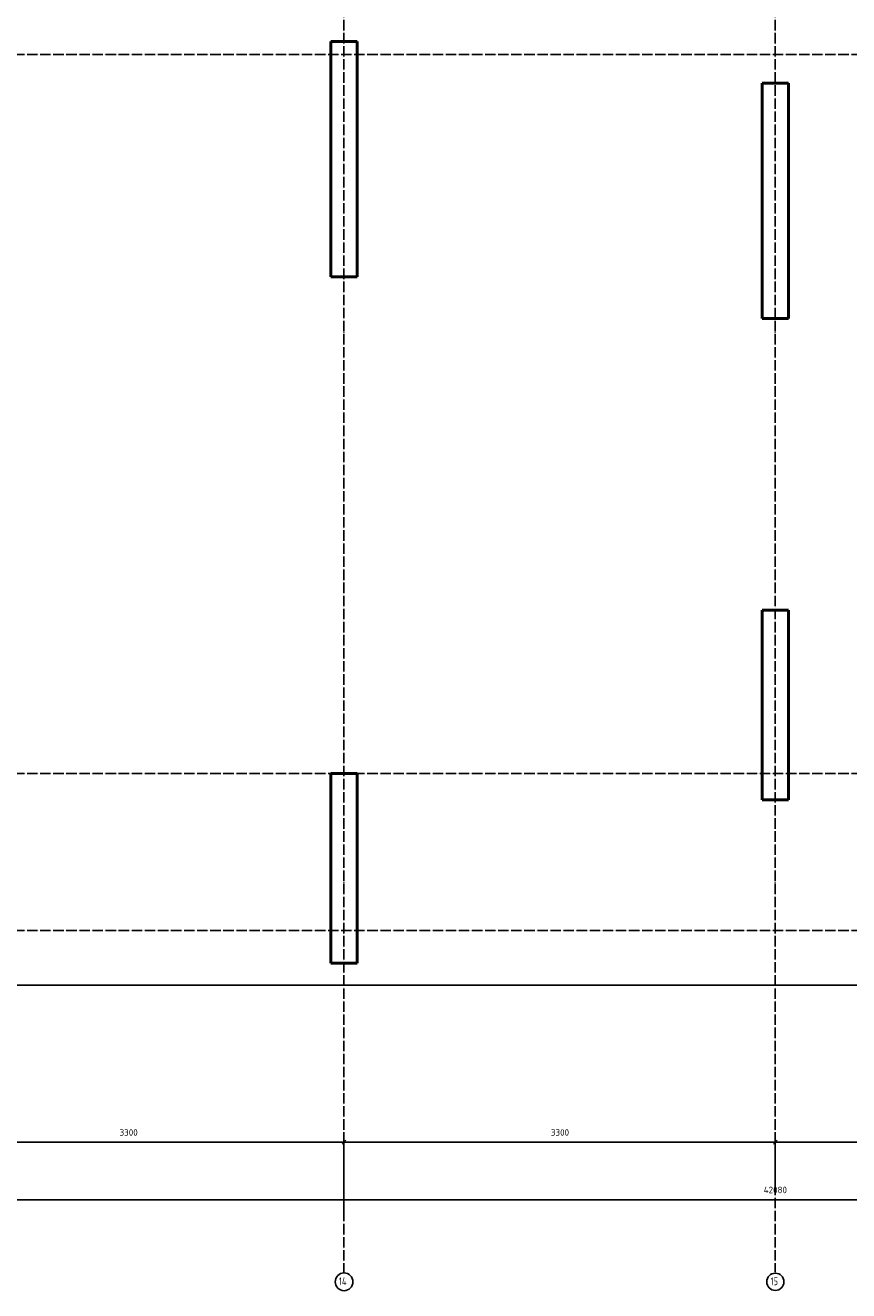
# Model space of a CAD drawing. Header units: millimetres. Extents: x -19950 to 69837, y -2757 to 40090.
# Tile 77 of 136: x 40602 to 46901, y -2755 to 6923. Entities that reach past the tile are written whole.
import ezdxf

# ---------------------------------------------------------------- set-up
doc = ezdxf.new("R2010")
doc.units = ezdxf.units.MM
doc.header["$PDMODE"] = 65
doc.linetypes.add('______11', pattern=[100, 80, -10, 0, -10])
doc.linetypes.add('______5', pattern=[220, 160, -20, 20, -20])
doc.layers.add('Standard', color=7, linetype='Continuous', lineweight=25)
doc.layers.add('Размерная линия_ общее', color=7, linetype='Continuous', lineweight=13)
doc.layers.add('Осевая линия_ общее', color=7, linetype='______5', lineweight=13, true_color=0xa0a0a0)
doc.styles.add('ISOCPEUR', font='ISOCPEUR')
doc.dimstyles.new('DIMSTYLE_16', dxfattribs={"dimtxt": 50, "dimasz": 50, "dimexe": 0, "dimexo": 0, "dimgap": 25, "dimtad": 2, "dimdec": 0, "dimrnd": 5, "dimzin": 12, "dimdsep": 46, "dimtxsty": 'ISOCPEUR', "dimblk1": 'ALL_ML_STRICH', "dimblk2": 'ALL_ML_STRICH', "dimsah": 1, "dimcen": 0, "dimclrd": 256, "dimclre": 256, "dimclrt": 256, "dimadec": 0, "dimazin": 0, "dimtfac": 1, "dimtdec": 0, "dimtix": 1, "dimtmove": 2, "dimatfit": 3, "dimfxl": 0, "dimtzin": 0, "dimlwd": 0, "dimlwe": -1, "dimarcsym": 0})

# ---------------------------------------------------------------- blocks, each defined once
blk = doc.blocks.new('ALL_ML_STRICH')
at = {"color": 0, "linetype": 'ByBlock', "lineweight": -2}
for p, q in [((-1, 0), (0.5, 0)), ((-0.3, -0.3), (0.3, 0.3)), ((0, -0.5), (0, 0.5))]:
    blk.add_line(p, q, dxfattribs=at)
blk = doc.blocks.new('*D336')
at = {"layer": 'DEFPOINTS', "transparency": 33554687}
for p in [(39740, -1619.7), (39740, -2170), (43040, -2170)]:
    blk.add_point(p, dxfattribs=at)
at = {"layer": 'Размерная линия_ общее', "lineweight": -2, "transparency": 33554687}
for p, q in [((39740, -2160), (39740, -1619.7)), ((39740, -1619.7), (43040, -1619.7)), ((43040, -2160), (43040, -1619.7))]:
    blk.add_line(p, q, dxfattribs=at)
at = {"layer": 'Размерная линия_ общее', "transparency": 33554687, "xscale": 50, "yscale": 50, "zscale": 50, "rotation": 180}
blk.add_blockref('ALL_ML_STRICH', (39740, -1619.7), dxfattribs=at)
at = {"layer": 'Размерная линия_ общее', "transparency": 33554687, "xscale": 50, "yscale": 50, "zscale": 50}
blk.add_blockref('ALL_ML_STRICH', (43040, -1619.7), dxfattribs=at)
at = {"layer": 'Размерная линия_ общее', "transparency": 33554687, "insert": (41392.5, -1544.7), "char_height": 50, "width": 200, "attachment_point": 5, "style": 'ISOCPEUR'}
blk.add_mtext('\\A1;{3300}', dxfattribs=at)
blk = doc.blocks.new('*D337')
at = {"layer": 'DEFPOINTS', "transparency": 33554687}
for p in [(43040, -1619.7), (46340, -1999.7), (43040, -2170)]:
    blk.add_point(p, dxfattribs=at)
at = {"layer": 'Размерная линия_ общее', "lineweight": -2, "transparency": 33554687}
for p, q in [((43040, -2160), (43040, -1619.7)), ((43040, -1619.7), (46340, -1619.7)), ((46340, -1989.7), (46340, -1619.7))]:
    blk.add_line(p, q, dxfattribs=at)
at = {"layer": 'Размерная линия_ общее', "transparency": 33554687, "xscale": 50, "yscale": 50, "zscale": 50, "rotation": 180}
blk.add_blockref('ALL_ML_STRICH', (43040, -1619.7), dxfattribs=at)
at = {"layer": 'Размерная линия_ общее', "transparency": 33554687, "xscale": 50, "yscale": 50, "zscale": 50}
blk.add_blockref('ALL_ML_STRICH', (46340, -1619.7), dxfattribs=at)
at = {"layer": 'Размерная линия_ общее', "transparency": 33554687, "insert": (44692.5, -1544.7), "char_height": 50, "width": 200, "attachment_point": 5, "style": 'ISOCPEUR'}
blk.add_mtext('\\A1;{3300}', dxfattribs=at)
blk = doc.blocks.new('*D338')
at = {"layer": 'DEFPOINTS', "transparency": 33554687}
for p in [(46340, -1619.7), (46340, -1999.7), (49640, -2170)]:
    blk.add_point(p, dxfattribs=at)
at = {"layer": 'Размерная линия_ общее', "lineweight": -2, "transparency": 33554687}
for p, q in [((46340, -1989.7), (46340, -1619.7)), ((46340, -1619.7), (49640, -1619.7)), ((49640, -2160), (49640, -1619.7))]:
    blk.add_line(p, q, dxfattribs=at)
at = {"layer": 'Размерная линия_ общее', "transparency": 33554687, "xscale": 50, "yscale": 50, "zscale": 50, "rotation": 180}
blk.add_blockref('ALL_ML_STRICH', (46340, -1619.7), dxfattribs=at)
at = {"layer": 'Размерная линия_ общее', "transparency": 33554687, "xscale": 50, "yscale": 50, "zscale": 50}
blk.add_blockref('ALL_ML_STRICH', (49640, -1619.7), dxfattribs=at)
at = {"layer": 'Размерная линия_ общее', "transparency": 33554687, "insert": (47992.5, -1544.7), "char_height": 50, "width": 200, "attachment_point": 5, "style": 'ISOCPEUR'}
blk.add_mtext('\\A1;{3300}', dxfattribs=at)
blk = doc.blocks.new('*D344')
at = {"layer": 'DEFPOINTS', "transparency": 33554687}
for p in [(25300, -2059.7), (25300, -2170), (67380, -2170)]:
    blk.add_point(p, dxfattribs=at)
at = {"layer": 'Размерная линия_ общее', "lineweight": -2, "transparency": 33554687}
for p, q in [((25300, -2160), (25300, -2059.7)), ((25300, -2059.7), (67380, -2059.7)), ((67380, -2160), (67380, -2059.7))]:
    blk.add_line(p, q, dxfattribs=at)
at = {"layer": 'Размерная линия_ общее', "transparency": 33554687, "xscale": 50, "yscale": 50, "zscale": 50, "rotation": 180}
blk.add_blockref('ALL_ML_STRICH', (25300, -2059.7), dxfattribs=at)
at = {"layer": 'Размерная линия_ общее', "transparency": 33554687, "xscale": 50, "yscale": 50, "zscale": 50}
blk.add_blockref('ALL_ML_STRICH', (67380, -2059.7), dxfattribs=at)
at = {"layer": 'Размерная линия_ общее', "transparency": 33554687, "insert": (46340, -1984.7), "char_height": 50, "width": 250, "attachment_point": 5, "style": 'ISOCPEUR'}
blk.add_mtext('\\A1;{42080}', dxfattribs=at)

msp = doc.modelspace()

# ---------------------------------------------------------------- linework, layer by layer
at = {"layer": 'Standard', "color": 7, "linetype": 'Continuous', "lineweight": 50, "transparency": 33554687}
for p, q in [((42940, 5000), (42940, 6800)), ((42940, 6800), (43140, 6800)), ((43140, 6800), (43140, 5000)), ((46240, 4680), (46240, 6480)), ((46240, 6480), (46440, 6480)), ((46440, 6480), (46440, 4680)), ((43140, 5000), (42940, 5000)), ((46440, 4680), (46240, 4680)), ((46240, 1000), (46240, 2450)), ((46240, 2450), (46440, 2450)), ((46440, 2450), (46440, 1000)), ((42940, -250), (42940, 1200)), ((42940, 1200), (43140, 1200)), ((43140, 1200), (43140, -250)), ((46440, 1000), (46240, 1000)), ((43140, -250), (42940, -250))]:
    msp.add_line(p, q, dxfattribs=at)
at = {"layer": 'Standard', "color": 7, "linetype": 'Continuous', "lineweight": 25, "transparency": 33554687}
msp.add_lwpolyline([(25100, -419.1), (67580, -419.1), (67580, 14372), (25100, 14372), (25100, -419.1)], dxfattribs=at)
at = {"layer": 'Осевая линия_ общее', "color": 253, "linetype": '______11', "lineweight": -3, "true_color": 0xa0a0a0, "transparency": 33554687}
for p, q in [((43040, 14272), (43040, -2614.4)), ((46340, 14272), (46340, -2614.4)), ((25200, 6700), (69714.9, 6700)), ((25200, 1200), (69714.9, 1200)), ((25200, 0), (69714.9, 0))]:
    msp.add_line(p, q, dxfattribs=at)
at = {"layer": 'Осевая линия_ общее', "color": 7, "linetype": 'Continuous', "lineweight": -3, "transparency": 33554687}
for centre, radius in [((43040.4, -2687.3), 67.9), ((46340.1, -2687.3), 66.1)]:
    msp.add_circle(centre, radius, dxfattribs=at)

# ---------------------------------------------------------------- texts
at = {"layer": 'Осевая линия_ общее', "color": 7, "linetype": 'Continuous', "lineweight": -3, "transparency": 33554687, "char_height": 60, "attachment_point": 7, "style": 'ISOCPEUR'}
for s, insert, width in [('\\W0.76;14', (43001.4, -2713.4), 100.912), ('\\W0.75;15', (46304.1, -2713.4), 94.456)]:
    msp.add_mtext(s, dxfattribs=dict(at, insert=insert, width=width))

# ---------------------------------------------------------------- dimensions: what is measured, and where the dimension line sits
at = {"layer": 'Размерная линия_ общее', "transparency": 33554687}
for base, p1, p2, picture, middle in [((43040, -1619.7), (39740, -2160), (43040, -2160), '*D336', (41392.5, -1544.7)), ((46340, -1619.7), (43040, -2160), (46340, -1989.7), '*D337', (44692.5, -1544.7)), ((49640, -1619.7), (46340, -1989.7), (49640, -2160), '*D338', (47992.5, -1544.7)), ((67380, -2059.7), (25300, -2160), (67380, -2160), '*D344', (46340, -1984.7))]:
    dim = msp.add_linear_dim(base=base, p1=p1, p2=p2, dimstyle='DIMSTYLE_16', override={"dimpost": '<>', "dimclrd": 256, "dimclre": 256, "dimclrt": 256, "dimlwd": 0, "dimlwe": 65535}, dxfattribs=at)
    dim.commit()
    dim.dimension.update_dxf_attribs({"geometry": picture, "text_midpoint": middle, "dimtype": 160})

doc.saveas('drawing.dxf')
